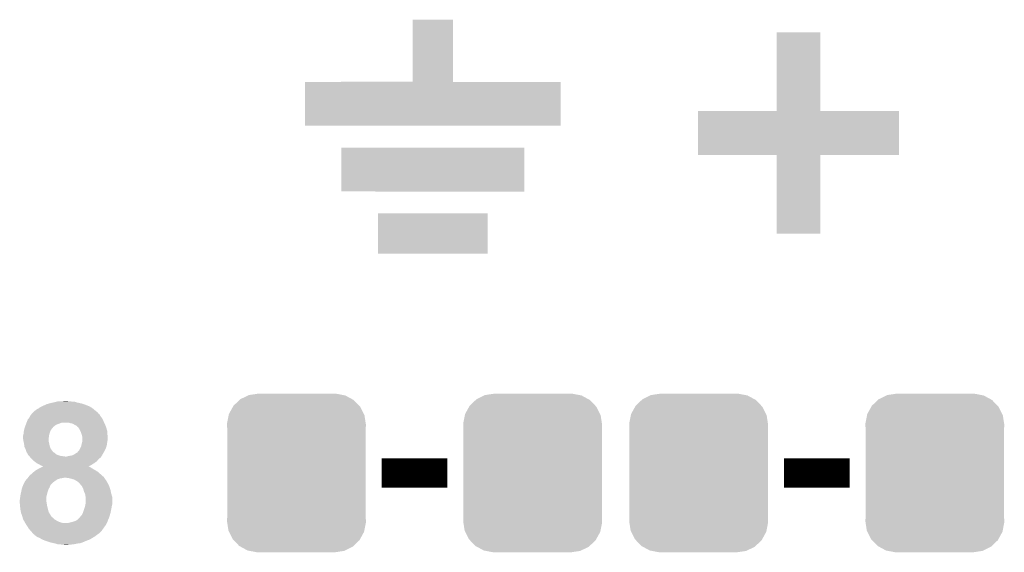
# Model space of a CAD drawing. Extents: x -1.3 to 24.2, y -3.9 to 53.4.
# Tile 51 of 54: x 7.3 to 14.1, y 42.8 to 46.5. Entities that reach past the tile are written whole.
import ezdxf

# ---------------------------------------------------------------- set-up
doc = ezdxf.new("R2010")
doc.units = 0
doc.layers.get('0').update_dxf_attribs({"linetype": 'CONTINUOUS'})
doc.layers.add('SERVO_3_CLICK_V101_GTO', color=12, linetype='CONTINUOUS')
doc.layers.add('SERVO_3_CLICK_V101_GTS', color=13, linetype='CONTINUOUS')

# ---------------------------------------------------------------- blocks, each defined once
blk = doc.blocks.new('CUSTOM_66')
for points in [[(-0.330752, 0.54146), (-0.266332, 0.551046), (0.324464, 0.54146), (0.274326, 0.551046)], [(-0.266332, 0.551046), (-0.26543, 0.55118), (0.274326, 0.551046), (0.26543, 0.55118)], [(-0.437866, 0.466866), (-0.39557, 0.507216), (0.436224, 0.466866), (0.397276, 0.507216)], [(-0.39557, 0.507216), (-0.39008, 0.512452), (0.397276, 0.507216), (0.3876, 0.512452)], [(-0.39008, 0.512452), (-0.336512, 0.538644), (0.3876, 0.512452), (0.339192, 0.538644)], [(-0.336512, 0.538644), (-0.330752, 0.54146), (0.339192, 0.538644), (0.324464, 0.54146)], [(-0.469636, 0.408968), (-0.4418, 0.4597), (0.468318, 0.408968), (0.44314, 0.4597)], [(-0.4418, 0.4597), (-0.437866, 0.466866), (0.44314, 0.4597), (0.436224, 0.466866)], [(-0.4826, 0.33528), (-0.482418, 0.344176), (0.4826, 0.33528), (0.481224, 0.344176)], [(-0.482418, 0.344176), (-0.4713, 0.400542), (0.481224, 0.344176), (0.472498, 0.400542)], [(-0.4713, 0.400542), (-0.469636, 0.408968), (0.472498, 0.400542), (0.468318, 0.408968)], [(-0.48133, 0.311898), (-0.4826, 0.33528), (0.48133, 0.311898), (0.4826, 0.33528)], [(-0.48133, 0.311896), (-0.48133, 0.311898), (0.48133, 0.311896), (0.48133, 0.311898)], [(-0.48133, -0.311896), (-0.48133, 0.311896), (0.48133, -0.311896), (0.48133, 0.311896)], [(-0.4826, -0.33528), (-0.481332, -0.311898), (0.4826, -0.33528), (0.48133, -0.311898)], [(-0.481222, -0.344176), (-0.4826, -0.33528), (0.482418, -0.344176), (0.4826, -0.33528)], [(-0.481332, -0.311898), (-0.48133, -0.311896), (0.48133, -0.311898), (0.48133, -0.311896)], [(-0.472498, -0.400542), (-0.481222, -0.344176), (0.471298, -0.400542), (0.482418, -0.344176)], [(-0.468316, -0.408968), (-0.472498, -0.400542), (0.469636, -0.408968), (0.471298, -0.400542)], [(-0.44314, -0.4597), (-0.468316, -0.408968), (0.441798, -0.4597), (0.469636, -0.408968)], [(-0.436222, -0.466866), (-0.44314, -0.4597), (0.437866, -0.466866), (0.441798, -0.4597)], [(-0.397276, -0.507216), (-0.436222, -0.466866), (0.395568, -0.507216), (0.437866, -0.466866)], [(-0.387598, -0.512452), (-0.397276, -0.507216), (0.39008, -0.512452), (0.395568, -0.507216)], [(-0.339192, -0.538644), (-0.387598, -0.512452), (0.33651, -0.538644), (0.39008, -0.512452)], [(-0.324462, -0.54146), (-0.339192, -0.538644), (0.330752, -0.54146), (0.33651, -0.538644)], [(-0.274326, -0.551046), (-0.324462, -0.54146), (0.26633, -0.551046), (0.330752, -0.54146)], [(-0.26543, -0.55118), (-0.274326, -0.551046), (0.26543, -0.55118), (0.26633, -0.551046)]]:
    blk.add_solid(points)

msp = doc.modelspace()

# ---------------------------------------------------------------- linework, layer by layer
at = {"layer": 'SERVO_3_CLICK_V101_GTO', "const_width": 0.2032}
for points in [[(9.8044, 43.307), (10.2616, 43.307)], [(12.5984, 43.307), (13.0556, 43.307)]]:
    msp.add_lwpolyline(points, dxfattribs=at)
at = {"layer": 'SERVO_3_CLICK_V101_GTO'}
for points in [[(10.0203, 46.024822), (10.02032, 46.456578), (10.299722, 46.024822), (10.2997, 46.456578)], [(10.02032, 46.456578), (10.020322, 46.4566), (10.2997, 46.456578), (10.020322, 46.4566)], [(12.5476, 45.821622), (12.54762, 46.367698), (12.852422, 45.821622), (12.85238, 46.367698)], [(12.54762, 46.367698), (12.547622, 46.3677), (12.85238, 46.367698), (12.547622, 46.3677)], [(9.271, 45.720022), (9.27102, 46.024778), (11.048978, 45.720022), (11.049, 46.024778)], [(9.27102, 46.024778), (9.271022, 46.0248), (11.049, 46.024778), (10.299722, 46.0248)], [(9.271022, 46.0248), (10.0203, 46.024822), (10.299722, 46.0248), (10.299722, 46.024822)], [(12.0015, 45.516822), (12.00152, 45.821578), (13.398478, 45.516822), (13.3985, 45.821578)], [(12.00152, 45.821578), (12.001522, 45.8216), (13.3985, 45.821578), (12.852422, 45.8216)], [(12.001522, 45.8216), (12.5476, 45.821622), (12.852422, 45.8216), (12.852422, 45.821622)], [(11.048978, 45.72), (9.271, 45.720022), (11.048978, 45.72), (11.048978, 45.720022)], [(9.525, 45.262822), (9.52502, 45.567578), (10.794978, 45.262822), (10.795, 45.567578)], [(9.52502, 45.567578), (9.525022, 45.5676), (10.795, 45.567578), (9.525022, 45.5676)], [(12.547578, 45.5168), (12.0015, 45.516822), (13.398478, 45.5168), (13.398478, 45.516822)], [(12.54758, 45.516778), (12.547578, 45.5168), (12.8524, 45.516778), (13.398478, 45.5168)], [(12.5476, 44.970722), (12.54758, 45.516778), (12.852378, 44.970722), (12.8524, 45.516778)], [(10.794978, 45.2628), (9.525, 45.262822), (10.794978, 45.2628), (10.794978, 45.262822)], [(9.779, 44.831022), (9.77902, 45.110378), (10.540978, 44.831022), (10.541, 45.110378)], [(9.77902, 45.110378), (9.779022, 45.1104), (10.541, 45.110378), (9.779022, 45.1104)], [(12.852378, 44.9707), (12.5476, 44.970722), (12.852378, 44.9707), (12.852378, 44.970722)], [(10.540978, 44.831), (9.779, 44.831022), (10.540978, 44.831), (10.540978, 44.831022)], [(7.45998, 43.7769), (7.475222, 43.784522), (7.757158, 43.7769), (7.735816, 43.784522)], [(7.475222, 43.784522), (7.492992, 43.789598), (7.735816, 43.784522), (7.7216, 43.789598)], [(7.492992, 43.789598), (7.493, 43.7896), (7.7216, 43.789598), (7.721592, 43.7896)], [(7.493, 43.7896), (7.51332, 43.79468), (7.721592, 43.7896), (7.697892, 43.79468)], [(7.51332, 43.79468), (7.52475, 43.79722), (7.697892, 43.79468), (7.686042, 43.79722)], [(7.52475, 43.79722), (7.53618, 43.79976), (7.686042, 43.79722), (7.67842, 43.79976)], [(7.53618, 43.79976), (7.546332, 43.802298), (7.67842, 43.79976), (7.670802, 43.802298)], [(7.546332, 43.802298), (7.54634, 43.8023), (7.670802, 43.802298), (7.655562, 43.8023)], [(7.54634, 43.8023), (7.556502, 43.80484), (7.655562, 43.8023), (7.642862, 43.80484)], [(7.5819, 43.80484), (7.607298, 43.80738), (7.630162, 43.80484), (7.620002, 43.80738)], [(7.36346, 43.70578), (7.371922, 43.715934), (7.848602, 43.70578), (7.843522, 43.715934)], [(7.371922, 43.715934), (7.376158, 43.721018), (7.843522, 43.715934), (7.835902, 43.721018)], [(7.376158, 43.721018), (7.383776, 43.728636), (7.835902, 43.721018), (7.83082, 43.728636)], [(7.383776, 43.728636), (7.386314, 43.731174), (7.83082, 43.728636), (7.825754, 43.731174)], [(7.386314, 43.731174), (7.388838, 43.733698), (7.825754, 43.731174), (7.82574, 43.733698)], [(7.388838, 43.733698), (7.38886, 43.73372), (7.82574, 43.733698), (7.823206, 43.73372)], [(7.38886, 43.73372), (7.393944, 43.738802), (7.823206, 43.73372), (7.817106, 43.738802)], [(7.393944, 43.738802), (7.39902, 43.741342), (7.817106, 43.738802), (7.814058, 43.741342)], [(7.39902, 43.741342), (7.4041, 43.74642), (7.814058, 43.741342), (7.807962, 43.74642)], [(7.4041, 43.74642), (7.411722, 43.7515), (7.807962, 43.74642), (7.801866, 43.7515)], [(7.411722, 43.7515), (7.42188, 43.756582), (7.801866, 43.7515), (7.795766, 43.756582)], [(7.42188, 43.756582), (7.425264, 43.75912), (7.795766, 43.756582), (7.792718, 43.75912)], [(7.425264, 43.75912), (7.432042, 43.7642), (7.792718, 43.75912), (7.78383, 43.7642)], [(7.432042, 43.7642), (7.4422, 43.76928), (7.78383, 43.7642), (7.774942, 43.76928)], [(7.4422, 43.76928), (7.44728, 43.77182), (7.774942, 43.76928), (7.769014, 43.77182)], [(7.44728, 43.77182), (7.45998, 43.7769), (7.769014, 43.77182), (7.757158, 43.7769)], [(7.33021, 43.637202), (7.33298, 43.64482), (7.536182, 43.637202), (7.54888, 43.64482)], [(7.33298, 43.64482), (7.334934, 43.6499), (7.54888, 43.64482), (7.56412, 43.6499)], [(7.334934, 43.6499), (7.336888, 43.65498), (7.56412, 43.6499), (7.576822, 43.65498)], [(7.336888, 43.65498), (7.337864, 43.65752), (7.576822, 43.65498), (7.589522, 43.65752)], [(7.337864, 43.65752), (7.345682, 43.67784), (7.876542, 43.65752), (7.867304, 43.67784)], [(7.345682, 43.67784), (7.351774, 43.685458), (7.867304, 43.67784), (7.86384, 43.685458)], [(7.351774, 43.685458), (7.355842, 43.690542), (7.86384, 43.685458), (7.860028, 43.690542)], [(7.355842, 43.690542), (7.36346, 43.705778), (7.860028, 43.690542), (7.848604, 43.705778)], [(7.36346, 43.705778), (7.36346, 43.70578), (7.848604, 43.705778), (7.848602, 43.70578)], [(7.627622, 43.657518), (7.6073, 43.65752), (7.876542, 43.657518), (7.876542, 43.65752)], [(7.64286, 43.65244), (7.627622, 43.657518), (7.87885, 43.65244), (7.876542, 43.657518)], [(7.658102, 43.649898), (7.64286, 43.65244), (7.880006, 43.649898), (7.87885, 43.65244)], [(7.6708, 43.64228), (7.658102, 43.649898), (7.88347, 43.64228), (7.880006, 43.649898)], [(7.680962, 43.637198), (7.6708, 43.64228), (7.88578, 43.637198), (7.88347, 43.64228)], [(7.31266, 43.563542), (7.3152, 43.573698), (7.493422, 43.563542), (7.495116, 43.573698)], [(7.3152, 43.573698), (7.316046, 43.576242), (7.495116, 43.573698), (7.495542, 43.576242)], [(7.316046, 43.576242), (7.31774, 43.581324), (7.495542, 43.576242), (7.497234, 43.581324)], [(7.31774, 43.591482), (7.32028, 43.604182), (7.50062, 43.591482), (7.505702, 43.604182)], [(7.31774, 43.59148), (7.31774, 43.591482), (7.50062, 43.59148), (7.50062, 43.591482)], [(7.31774, 43.581324), (7.31774, 43.59148), (7.497234, 43.581324), (7.50062, 43.59148)], [(7.32028, 43.604182), (7.322312, 43.61434), (7.505702, 43.604182), (7.513322, 43.61434)], [(7.322312, 43.61434), (7.322822, 43.61688), (7.513322, 43.61434), (7.51586, 43.61688)], [(7.322822, 43.61688), (7.323746, 43.619424), (7.51586, 43.61688), (7.518402, 43.619424)], [(7.323746, 43.619424), (7.325592, 43.6245), (7.518402, 43.619424), (7.520942, 43.6245)], [(7.325592, 43.6245), (7.326516, 43.627042), (7.520942, 43.6245), (7.523482, 43.627042)], [(7.326516, 43.627042), (7.33021, 43.637202), (7.523482, 43.627042), (7.536182, 43.637202)], [(7.688582, 43.632114), (7.680962, 43.637198), (7.888092, 43.632114), (7.88578, 43.637198)], [(7.689858, 43.62958), (7.688582, 43.632114), (7.889242, 43.62958), (7.888092, 43.632114)], [(7.691134, 43.62704), (7.689858, 43.62958), (7.889968, 43.62704), (7.889242, 43.62958)], [(7.693666, 43.627032), (7.691134, 43.62704), (7.88997, 43.627032), (7.889968, 43.62704)], [(7.703822, 43.614338), (7.693666, 43.627032), (7.893596, 43.614338), (7.88997, 43.627032)], [(7.71144, 43.5991), (7.703822, 43.614338), (7.89795, 43.5991), (7.893596, 43.614338)], [(7.713474, 43.594018), (7.71144, 43.5991), (7.8994, 43.594018), (7.89795, 43.5991)], [(7.71652, 43.586402), (7.713474, 43.594018), (7.8994, 43.586402), (7.8994, 43.594018)], [(7.720752, 43.5737), (7.71652, 43.586402), (7.8994, 43.5737), (7.8994, 43.586402)], [(7.721598, 43.57116), (7.720752, 43.5737), (7.899718, 43.57116), (7.8994, 43.5737)], [(7.31266, 43.561), (7.31266, 43.563542), (7.493, 43.561), (7.493422, 43.563542)], [(7.31266, 43.553382), (7.31266, 43.561), (7.492046, 43.553382), (7.493, 43.561)], [(7.314072, 43.540678), (7.31266, 43.553382), (7.49046, 43.540678), (7.492046, 43.553382)], [(7.3152, 43.530522), (7.314072, 43.540678), (7.49046, 43.530522), (7.49046, 43.540678)], [(7.317742, 43.52036), (7.3152, 43.530522), (7.493, 43.52036), (7.49046, 43.530522)], [(7.32028, 43.5102), (7.317742, 43.52036), (7.495034, 43.5102), (7.493, 43.52036)], [(7.321974, 43.494962), (7.32028, 43.5102), (7.49808, 43.494962), (7.495034, 43.5102)], [(7.71906, 43.50258), (7.72414, 43.522898), (7.895406, 43.50258), (7.89831, 43.522898)], [(7.72414, 43.560998), (7.721598, 43.57116), (7.900988, 43.560998), (7.899718, 43.57116)], [(7.72414, 43.553378), (7.72414, 43.560998), (7.90194, 43.553378), (7.900988, 43.560998)], [(7.72414, 43.543218), (7.72414, 43.553378), (7.90194, 43.543218), (7.90194, 43.553378)], [(7.72414, 43.53052), (7.72414, 43.543218), (7.8994, 43.53052), (7.90194, 43.543218)], [(7.72414, 43.522898), (7.72414, 43.53052), (7.89831, 43.522898), (7.8994, 43.53052)], [(7.32282, 43.487344), (7.321974, 43.494962), (7.50062, 43.487344), (7.49808, 43.494962)], [(7.326632, 43.47972), (7.32282, 43.487344), (7.50316, 43.47972), (7.50062, 43.487344)], [(7.33044, 43.4721), (7.326632, 43.47972), (7.50824, 43.4721), (7.50316, 43.47972)], [(7.332982, 43.46448), (7.33044, 43.4721), (7.51332, 43.46448), (7.50824, 43.4721)], [(7.33552, 43.456862), (7.332982, 43.46448), (7.519416, 43.456862), (7.51332, 43.46448)], [(7.33806, 43.451784), (7.33552, 43.456862), (7.523478, 43.451784), (7.519416, 43.456862)], [(7.339332, 43.44924), (7.33806, 43.451784), (7.528558, 43.44924), (7.523478, 43.451784)], [(7.3406, 43.446702), (7.339332, 43.44924), (7.532366, 43.446702), (7.528558, 43.44924)], [(7.342296, 43.44416), (7.3406, 43.446702), (7.53618, 43.44416), (7.532366, 43.446702)], [(7.345676, 43.439086), (7.342296, 43.44416), (7.541258, 43.439086), (7.53618, 43.44416)], [(7.34568, 43.436546), (7.345676, 43.439086), (7.543798, 43.436546), (7.541258, 43.439086)], [(7.345682, 43.436544), (7.34568, 43.436546), (7.5438, 43.436544), (7.543798, 43.436546)], [(7.35004, 43.43146), (7.345682, 43.436544), (7.5565, 43.43146), (7.5438, 43.436544)], [(7.66572, 43.434), (7.68096, 43.444162), (7.863842, 43.434), (7.87019, 43.444162)], [(7.68096, 43.444162), (7.69365, 43.451776), (7.87019, 43.444162), (7.874948, 43.451776)], [(7.69365, 43.451776), (7.69366, 43.454314), (7.874948, 43.451776), (7.876534, 43.454314)], [(7.69366, 43.454314), (7.693666, 43.454322), (7.876534, 43.454314), (7.87654, 43.454322)], [(7.693666, 43.454322), (7.703816, 43.46448), (7.87654, 43.454322), (7.881618, 43.46448)], [(7.703816, 43.46448), (7.707882, 43.47464), (7.881618, 43.46448), (7.8867, 43.47464)], [(7.707882, 43.47464), (7.7089, 43.477182), (7.8867, 43.47464), (7.887652, 43.477182)], [(7.7089, 43.477182), (7.71652, 43.489878), (7.887652, 43.477182), (7.892412, 43.489878)], [(7.71652, 43.489878), (7.717534, 43.494956), (7.892412, 43.489878), (7.894318, 43.494956)], [(7.717534, 43.494956), (7.71906, 43.50258), (7.894318, 43.494956), (7.895406, 43.50258)], [(7.35439, 43.426382), (7.35004, 43.43146), (7.571738, 43.426382), (7.5565, 43.43146)], [(7.358746, 43.4213), (7.35439, 43.426382), (7.6073, 43.4213), (7.571738, 43.426382)], [(7.365278, 43.413678), (7.358746, 43.4213), (7.851138, 43.413678), (7.856854, 43.4213)], [(7.373984, 43.403518), (7.365278, 43.413678), (7.838438, 43.403518), (7.851138, 43.413678)], [(7.376158, 43.40098), (7.373984, 43.403518), (7.836322, 43.40098), (7.838438, 43.403518)], [(7.39098, 43.388278), (7.376158, 43.40098), (7.825738, 43.388278), (7.836322, 43.40098)], [(7.39394, 43.38574), (7.39098, 43.388278), (7.822184, 43.38574), (7.825738, 43.388278)], [(7.408168, 43.37558), (7.39394, 43.38574), (7.80796, 43.37558), (7.822184, 43.38574)], [(7.41172, 43.373042), (7.408168, 43.37558), (7.803898, 43.373042), (7.80796, 43.37558)], [(7.42696, 43.36542), (7.41172, 43.373042), (7.7917, 43.36542), (7.803898, 43.373042)], [(7.614918, 43.4213), (7.62508, 43.42384), (7.856854, 43.4213), (7.85876, 43.42384)], [(7.62508, 43.42384), (7.63778, 43.42638), (7.85876, 43.42384), (7.860452, 43.42638)], [(7.63778, 43.42638), (7.653018, 43.42892), (7.860452, 43.42638), (7.862146, 43.42892)], [(7.653018, 43.42892), (7.659352, 43.431454), (7.862146, 43.42892), (7.863836, 43.431454)], [(7.659352, 43.431454), (7.665708, 43.433996), (7.863836, 43.431454), (7.86384, 43.433996)], [(7.665708, 43.433996), (7.66572, 43.434), (7.86384, 43.433996), (7.863842, 43.434)], [(7.35838, 43.289222), (7.37616, 43.30446), (7.862386, 43.289222), (7.844974, 43.30446)], [(7.37616, 43.30446), (7.38777, 43.31462), (7.844974, 43.30446), (7.833362, 43.31462)], [(7.38777, 43.31462), (7.396482, 43.322242), (7.833362, 43.31462), (7.821166, 43.322242)], [(7.396482, 43.322242), (7.404944, 43.32732), (7.821166, 43.322242), (7.81304, 43.32732)], [(7.404944, 43.32732), (7.42188, 43.33748), (7.81304, 43.32732), (7.795262, 43.33748)], [(7.42188, 43.33748), (7.421882, 43.337482), (7.795262, 43.33748), (7.795258, 43.337482)], [(7.421882, 43.337482), (7.442134, 43.347638), (7.795258, 43.337482), (7.780022, 43.347638)], [(7.43119, 43.362882), (7.42696, 43.36542), (7.78764, 43.362882), (7.7917, 43.36542)], [(7.439658, 43.3578), (7.43119, 43.362882), (7.77751, 43.3578), (7.78764, 43.362882)], [(7.449802, 43.355264), (7.439658, 43.3578), (7.772456, 43.355264), (7.77751, 43.3578)], [(7.442134, 43.347638), (7.447198, 43.350178), (7.780022, 43.347638), (7.774944, 43.350178)], [(7.447198, 43.350178), (7.447202, 43.35018), (7.774944, 43.350178), (7.769866, 43.35018)], [(7.447202, 43.35018), (7.452224, 43.352698), (7.769866, 43.35018), (7.767342, 43.352698)], [(7.44982, 43.352742), (7.449802, 43.355264), (7.767428, 43.352742), (7.772456, 43.355264)], [(7.452268, 43.35272), (7.44982, 43.352742), (7.767384, 43.35272), (7.767428, 43.352742)], [(7.452224, 43.352698), (7.452268, 43.35272), (7.767342, 43.352698), (7.767384, 43.35272)], [(7.315202, 43.225726), (7.32282, 43.24096), (7.505706, 43.225726), (7.52094, 43.24096)], [(7.32282, 43.24096), (7.327902, 43.25112), (7.52094, 43.24096), (7.535164, 43.25112)], [(7.327902, 43.25112), (7.33044, 43.25366), (7.535164, 43.25112), (7.53872, 43.25366)], [(7.33044, 43.25366), (7.335522, 43.261282), (7.53872, 43.25366), (7.55015, 43.261282)], [(7.335522, 43.261282), (7.338062, 43.263822), (7.55015, 43.261282), (7.55396, 43.263822)], [(7.338062, 43.263822), (7.34314, 43.2689), (7.55396, 43.263822), (7.57174, 43.2689)], [(7.34314, 43.2689), (7.34568, 43.27144), (7.57174, 43.2689), (7.58698, 43.27144)], [(7.34568, 43.27144), (7.347494, 43.27398), (7.58698, 43.27144), (7.599682, 43.27398)], [(7.347494, 43.27398), (7.35112, 43.279058), (7.877386, 43.27398), (7.874, 43.279058)], [(7.35112, 43.279058), (7.35838, 43.289222), (7.874, 43.279058), (7.862386, 43.289222)], [(7.63016, 43.27144), (7.609838, 43.27398), (7.87908, 43.27144), (7.877386, 43.27398)], [(7.65048, 43.26636), (7.63016, 43.27144), (7.882468, 43.26636), (7.87908, 43.27144)], [(7.668262, 43.26128), (7.65048, 43.26636), (7.885854, 43.26128), (7.882468, 43.26636)], [(7.676732, 43.256198), (7.668262, 43.26128), (7.889242, 43.256198), (7.885854, 43.26128)], [(7.680968, 43.253656), (7.676732, 43.256198), (7.891782, 43.253656), (7.889242, 43.256198)], [(7.693662, 43.246038), (7.680968, 43.253656), (7.895592, 43.246038), (7.891782, 43.253656)], [(7.696198, 43.243502), (7.693662, 43.246038), (7.89686, 43.243502), (7.895592, 43.246038)], [(7.7089, 43.2308), (7.696198, 43.243502), (7.90448, 43.2308), (7.89686, 43.243502)], [(7.721602, 43.215558), (7.7089, 43.2308), (7.9121, 43.215558), (7.90448, 43.2308)], [(7.29488, 43.152058), (7.297138, 43.16222), (7.477758, 43.152058), (7.4803, 43.16222)], [(7.297138, 43.16222), (7.29996, 43.17492), (7.4803, 43.16222), (7.483928, 43.17492)], [(7.29996, 43.17492), (7.300976, 43.18), (7.483928, 43.17492), (7.48538, 43.18)], [(7.300976, 43.18), (7.304024, 43.195242), (7.48538, 43.18), (7.49046, 43.195242)], [(7.304024, 43.195242), (7.305042, 43.200322), (7.49046, 43.195242), (7.493508, 43.200322)], [(7.305042, 43.200322), (7.308088, 43.207942), (7.493508, 43.200322), (7.498082, 43.207942)], [(7.308088, 43.207942), (7.312152, 43.218102), (7.498082, 43.207942), (7.500624, 43.218102)], [(7.312152, 43.218102), (7.314186, 43.223186), (7.500624, 43.218102), (7.5057, 43.223186)], [(7.314186, 43.223186), (7.3152, 43.22572), (7.5057, 43.223186), (7.505704, 43.22572)], [(7.3152, 43.22572), (7.315202, 43.225726), (7.505704, 43.22572), (7.505706, 43.225726)], [(7.721602, 43.215556), (7.721602, 43.215558), (7.912102, 43.215556), (7.9121, 43.215558)], [(7.731762, 43.195238), (7.721602, 43.215556), (7.918874, 43.195238), (7.912102, 43.215556)], [(7.732488, 43.192698), (7.731762, 43.195238), (7.91972, 43.192698), (7.918874, 43.195238)], [(7.73684, 43.177458), (7.732488, 43.192698), (7.92277, 43.177458), (7.91972, 43.192698)], [(7.741194, 43.1673), (7.73684, 43.177458), (7.9248, 43.1673), (7.92277, 43.177458)], [(7.74446, 43.159678), (7.741194, 43.1673), (7.927088, 43.159678), (7.9248, 43.1673)], [(7.2898, 43.116502), (7.29234, 43.13174), (7.47522, 43.116502), (7.47522, 43.13174)], [(7.2898, 43.111422), (7.2898, 43.116502), (7.47522, 43.111422), (7.47522, 43.116502)], [(7.2898, 43.103798), (7.2898, 43.111422), (7.476492, 43.103798), (7.47522, 43.111422)], [(7.290494, 43.09618), (7.2898, 43.103798), (7.47776, 43.09618), (7.476492, 43.103798)], [(7.29211, 43.078402), (7.290494, 43.09618), (7.4803, 43.078402), (7.47776, 43.09618)], [(7.29234, 43.13174), (7.29361, 43.141902), (7.47522, 43.13174), (7.47522, 43.141902)], [(7.29361, 43.141902), (7.29488, 43.152058), (7.47522, 43.141902), (7.477758, 43.152058)], [(7.747, 43.144438), (7.74446, 43.159678), (7.93166, 43.144438), (7.927088, 43.159678)], [(7.747, 43.141898), (7.747, 43.144438), (7.93242, 43.141898), (7.93166, 43.144438)], [(7.747, 43.091098), (7.747, 43.141898), (7.93242, 43.091098), (7.93242, 43.141898)], [(7.29234, 43.07586), (7.29211, 43.078402), (7.480936, 43.07586), (7.4803, 43.078402)], [(7.29488, 43.053), (7.29234, 43.07586), (7.48665, 43.053), (7.480936, 43.07586)], [(7.297928, 43.037764), (7.29488, 43.053), (7.490458, 43.037764), (7.48665, 43.053)], [(7.29996, 43.027602), (7.297928, 43.037764), (7.496266, 43.027602), (7.490458, 43.037764)], [(7.302818, 43.01998), (7.29996, 43.027602), (7.50062, 43.01998), (7.496266, 43.027602)], [(7.721598, 43.0149), (7.72922, 43.03014), (7.916454, 43.0149), (7.920808, 43.03014)], [(7.72922, 43.03014), (7.73067, 43.035218), (7.920808, 43.03014), (7.92226, 43.035218)], [(7.73067, 43.035218), (7.734302, 43.047922), (7.92226, 43.035218), (7.924376, 43.047922)], [(7.734302, 43.047922), (7.735252, 43.05046), (7.924376, 43.047922), (7.9248, 43.05046)], [(7.735252, 43.05046), (7.740014, 43.06316), (7.9248, 43.05046), (7.92734, 43.06316)], [(7.740014, 43.06316), (7.741918, 43.068238), (7.92734, 43.06316), (7.928186, 43.068238)], [(7.741918, 43.068238), (7.744176, 43.0784), (7.928186, 43.068238), (7.92988, 43.0784)], [(7.744176, 43.0784), (7.746434, 43.088558), (7.92988, 43.0784), (7.93242, 43.088558)], [(7.746434, 43.088558), (7.747, 43.091098), (7.93242, 43.088558), (7.93242, 43.091098)], [(7.307578, 43.007282), (7.302818, 43.01998), (7.50856, 43.007282), (7.50062, 43.01998)], [(7.309482, 42.99967), (7.307578, 43.007282), (7.513318, 42.99967), (7.50856, 43.007282)], [(7.309484, 42.99966), (7.309482, 42.99967), (7.515854, 42.99966), (7.513318, 42.99967)], [(7.312658, 42.986964), (7.309484, 42.99966), (7.528556, 42.986964), (7.515854, 42.99966)], [(7.31266, 42.986962), (7.312658, 42.986964), (7.528558, 42.986962), (7.528556, 42.986964)], [(7.32137, 42.97172), (7.31266, 42.986962), (7.55396, 42.97172), (7.528558, 42.986962)], [(7.325724, 42.964102), (7.32137, 42.97172), (7.571738, 42.964102), (7.55396, 42.97172)], [(7.328628, 42.95902), (7.325724, 42.964102), (7.592058, 42.95902), (7.571738, 42.964102)], [(7.332982, 42.951398), (7.328628, 42.95902), (7.891054, 42.951398), (7.895408, 42.95902)], [(7.622538, 42.95902), (7.63269, 42.961558), (7.895408, 42.95902), (7.89686, 42.961558)], [(7.63269, 42.961558), (7.6327, 42.96156), (7.89686, 42.961558), (7.89686, 42.96156)], [(7.6327, 42.96156), (7.645402, 42.9641), (7.89686, 42.96156), (7.897812, 42.9641)], [(7.645402, 42.9641), (7.66318, 42.96918), (7.897812, 42.9641), (7.899716, 42.96918)], [(7.66318, 42.96918), (7.67842, 42.97426), (7.899716, 42.96918), (7.901622, 42.97426)], [(7.67842, 42.97426), (7.68985, 42.98188), (7.901622, 42.97426), (7.90448, 42.98188)], [(7.68985, 42.98188), (7.69366, 42.98442), (7.90448, 42.98188), (7.905568, 42.98442)], [(7.69366, 42.98442), (7.708898, 42.999658), (7.905568, 42.98442), (7.9121, 42.999658)], [(7.708898, 42.999658), (7.71398, 43.00728), (7.9121, 42.999658), (7.914276, 43.00728)], [(7.71398, 43.00728), (7.721598, 43.0149), (7.914276, 43.00728), (7.916454, 43.0149)], [(7.338064, 42.943778), (7.332982, 42.951398), (7.8867, 42.943778), (7.891054, 42.951398)], [(7.343142, 42.93616), (7.338064, 42.943778), (7.881258, 42.93616), (7.8867, 42.943778)], [(7.350758, 42.923462), (7.343142, 42.93616), (7.872186, 42.923462), (7.881258, 42.93616)], [(7.360918, 42.910762), (7.350758, 42.923462), (7.863114, 42.910762), (7.872186, 42.923462)], [(7.363462, 42.908218), (7.360918, 42.910762), (7.861298, 42.908218), (7.863114, 42.910762)], [(7.371078, 42.900602), (7.363462, 42.908218), (7.85368, 42.900602), (7.861298, 42.908218)], [(7.37616, 42.89298), (7.371078, 42.900602), (7.846058, 42.89298), (7.85368, 42.900602)], [(7.386324, 42.882818), (7.37616, 42.89298), (7.835896, 42.882818), (7.846058, 42.89298)], [(7.38886, 42.880282), (7.386324, 42.882818), (7.830826, 42.880282), (7.835896, 42.882818)], [(7.388868, 42.880278), (7.38886, 42.880282), (7.83082, 42.880278), (7.830826, 42.880282)], [(7.393926, 42.877746), (7.388868, 42.880278), (7.827442, 42.877746), (7.83082, 42.880278)], [(7.39394, 42.87521), (7.393926, 42.877746), (7.824062, 42.87521), (7.827442, 42.877746)], [(7.408172, 42.865038), (7.39394, 42.87521), (7.810498, 42.865038), (7.824062, 42.87521)], [(7.411718, 42.862502), (7.408172, 42.865038), (7.80627, 42.862502), (7.810498, 42.865038)], [(7.4295, 42.85488), (7.411718, 42.862502), (7.793566, 42.85488), (7.80627, 42.862502)], [(7.43839, 42.8498), (7.4295, 42.85488), (7.7851, 42.8498), (7.793566, 42.85488)], [(7.447278, 42.84472), (7.43839, 42.8498), (7.77494, 42.84472), (7.7851, 42.8498)], [(7.453206, 42.84218), (7.447278, 42.84472), (7.76986, 42.84218), (7.77494, 42.84472)], [(7.465062, 42.8371), (7.453206, 42.84218), (7.756312, 42.8371), (7.76986, 42.84218)], [(7.472684, 42.83456), (7.465062, 42.8371), (7.74954, 42.83456), (7.756312, 42.8371)], [(7.495546, 42.82694), (7.472684, 42.83456), (7.73176, 42.82694), (7.74954, 42.83456)], [(7.50316, 42.824402), (7.495546, 42.82694), (7.72499, 42.824402), (7.73176, 42.82694)], [(7.52687, 42.81932), (7.50316, 42.824402), (7.711438, 42.81932), (7.72499, 42.824402)], [(7.538718, 42.81678), (7.52687, 42.81932), (7.691122, 42.81678), (7.711438, 42.81932)], [(7.553958, 42.811702), (7.538718, 42.81678), (7.66573, 42.811702), (7.691122, 42.81678)], [(7.569198, 42.8117), (7.553958, 42.811702), (7.66572, 42.8117), (7.66573, 42.811702)], [(7.581898, 42.80916), (7.569198, 42.8117), (7.64286, 42.80916), (7.66572, 42.8117)], [(7.602218, 42.80662), (7.592058, 42.80916), (7.614922, 42.80662), (7.64286, 42.80916)]]:
    msp.add_solid(points, dxfattribs=at)

# ---------------------------------------------------------------- block references
at = {"layer": 'SERVO_3_CLICK_V101_GTS'}
for p in [(9.21258, 43.307), (10.85342, 43.307), (12.00658, 43.307), (13.64742, 43.307)]:
    msp.add_blockref('CUSTOM_66', p, dxfattribs=at)

doc.saveas('drawing.dxf')
